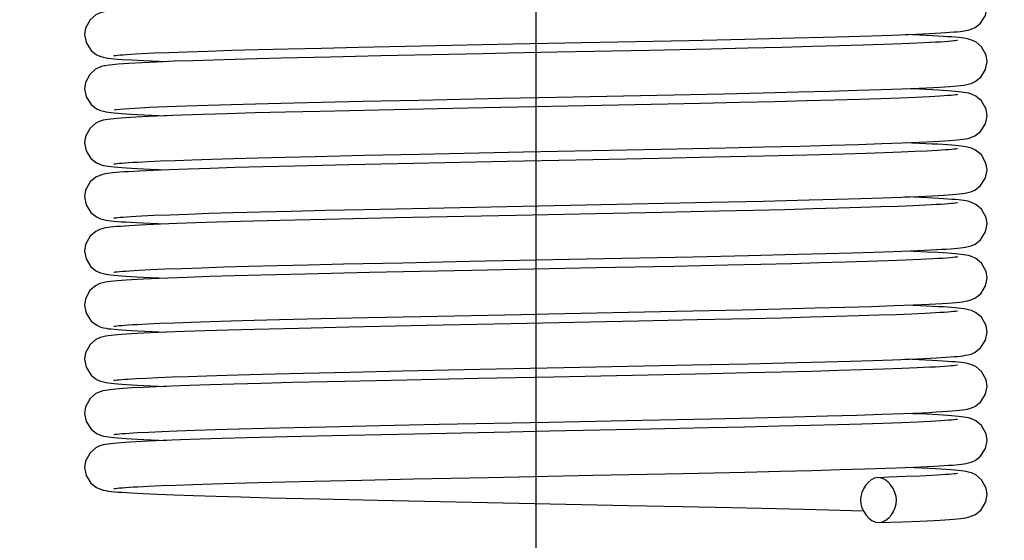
# Model space of a CAD drawing. Header units: millimetres. Extents: x 0 to 14268, y 0 to 10092.
# Tile 84 of 122: x 7493 to 7547, y 5371 to 5400. Entities that reach past the tile are written whole.
import ezdxf

# ---------------------------------------------------------------- set-up
doc = ezdxf.new("R2010")
doc.units = ezdxf.units.MM
doc.header["$LTSCALE"] = 784.74
doc.layers.get('0').update_dxf_attribs({"linetype": 'CONTINUOUS'})
for name, color, linetype in [('304199000041DXF_CONTINUOUS_LINE', 7, 'CONTINUOUS'), ('运动范围-新_DXF_BALLOON', 7, 'CONTINUOUS'), ('运动范围-新_DXF_DIMENSION', 7, 'CONTINUOUS')]:
    doc.layers.add(name, color=color, linetype=linetype)
doc.styles.get("Standard").update_dxf_attribs({"font": 'txt', "width": 0.7})
doc.dimstyles.new('DIMSTYLE_10', dxfattribs={"dimtxt": 108, "dimasz": 72, "dimexe": 1, "dimexo": 0, "dimgap": 2.25, "dimtad": 0, "dimtih": 1, "dimtoh": 1, "dimdec": 1, "dimdsep": 46, "dimtxsty": 'Standard', "dimblk": '_FILLED', "dimblk1": '_FILLED', "dimblk2": '_FILLED', "dimcen": 0.09, "dimclrt": 5, "dimazin": 2, "dimtp": 1.2, "dimtm": 1.2, "dimtfac": 1, "dimtdec": 0, "dimtofl": 0, "dimtmove": 0, "dimatfit": 3, "dimldrblk": '_FILLED', "dimfxl": 0, "dimtolj": 1, "dimarcsym": 0})
doc.dimstyles.new('DIMSTYLE_11', dxfattribs={"dimtxt": 108, "dimasz": 72, "dimexe": 1, "dimexo": 0, "dimgap": 2.25, "dimtad": 0, "dimtih": 1, "dimtoh": 1, "dimdec": 1, "dimdsep": 46, "dimtxsty": 'Standard', "dimblk": '_FILLED', "dimblk1": '_FILLED', "dimblk2": '_FILLED', "dimcen": 0.09, "dimclrt": 5, "dimazin": 2, "dimtp": 0.8, "dimtm": 0.8, "dimtfac": 1, "dimtdec": 0, "dimtofl": 0, "dimtmove": 0, "dimatfit": 3, "dimldrblk": '_FILLED', "dimfxl": 0, "dimtolj": 1, "dimarcsym": 0})
doc.dimstyles.new('DIMSTYLE_12', dxfattribs={"dimtxt": 108, "dimasz": 72, "dimexe": 1, "dimexo": 0, "dimgap": 2.25, "dimtad": 0, "dimtih": 1, "dimtoh": 1, "dimdec": 1, "dimdsep": 46, "dimtxsty": 'Standard', "dimblk": '_FILLED', "dimblk1": '_FILLED', "dimblk2": '_FILLED', "dimcen": 0.09, "dimclrt": 5, "dimazin": 2, "dimtp": 0.5, "dimtm": 0.5, "dimtfac": 1, "dimtdec": 0, "dimtofl": 0, "dimtmove": 0, "dimatfit": 3, "dimldrblk": '_FILLED', "dimfxl": 0, "dimtolj": 1, "dimarcsym": 0})
doc.dimstyles.new('DIMSTYLE_8', dxfattribs={"dimtxt": 108, "dimasz": 72, "dimexe": 1, "dimexo": 0, "dimgap": 2.25, "dimtad": 0, "dimtih": 1, "dimtoh": 1, "dimdsep": 46, "dimtxsty": 'Standard', "dimblk": '_FILLED', "dimblk1": '_FILLED', "dimblk2": '_FILLED', "dimcen": 0.09, "dimclrt": 5, "dimazin": 2, "dimtp": 0.1, "dimtm": 0.1, "dimtfac": 1, "dimtofl": 0, "dimtmove": 0, "dimatfit": 3, "dimldrblk": '_FILLED', "dimfxl": 0, "dimtolj": 1, "dimarcsym": 0})
doc.dimstyles.new('DIMSTYLE_9', dxfattribs={"dimtxt": 108, "dimasz": 72, "dimexe": 1, "dimexo": 0, "dimgap": 2.25, "dimtad": 1, "dimdec": 1, "dimdsep": 46, "dimtxsty": 'Standard', "dimblk": '_FILLED', "dimblk1": '_FILLED', "dimblk2": '_FILLED', "dimcen": 0.09, "dimclrt": 5, "dimazin": 2, "dimtp": 2, "dimtm": 2, "dimtfac": 1, "dimtdec": 1, "dimtofl": 0, "dimtmove": 0, "dimatfit": 3, "dimldrblk": '_FILLED', "dimfxl": 0, "dimtolj": 1, "dimarcsym": 0})

# ---------------------------------------------------------------- blocks, each defined once
blk = doc.blocks.new('*D11')
at = {"layer": '运动范围-新_DXF_DIMENSION', "color": 2, "linetype": 'Continuous', "transparency": 16777216}
blk.add_line((7521.383, 5419.354), (7521.383, 4695.089), dxfattribs=at)
blk = doc.blocks.new('_FILLED')
at = {"color": 0, "linetype": 'ByBlock'}
blk.add_solid([(0, 0), (-1, 0.16667), (-1, -0.16667)], dxfattribs=at)
blk = doc.blocks.new('*D16')
at = {"layer": '运动范围-新_DXF_DIMENSION', "color": 2, "linetype": 'Continuous', "transparency": 16777216}
for p, q in [((5791.115, 6750.463), (5791.115, 3978.825)), ((10204.816, 6139.268), (10204.816, 3978.825)), ((5791.115, 3990.825), (7997.966, 3990.825)), ((10204.816, 3990.825), (7997.966, 3990.825))]:
    blk.add_line(p, q, dxfattribs=at)
at = {"layer": '运动范围-新_DXF_DIMENSION', "color": 2, "linetype": 'Continuous', "transparency": 16777216, "xscale": 72, "yscale": 72, "zscale": 72, "rotation": 180}
blk.add_blockref('_FILLED', (5791.115, 3990.825), dxfattribs=at)
at = {"layer": '运动范围-新_DXF_DIMENSION', "color": 2, "linetype": 'Continuous', "transparency": 16777216, "xscale": 72, "yscale": 72, "zscale": 72}
blk.add_blockref('_FILLED', (10204.816, 3990.825), dxfattribs=at)
blk = doc.blocks.new('*D17')
at = {"layer": '运动范围-新_DXF_BALLOON', "color": 2, "linetype": 'Continuous', "transparency": 16777216}
blk.add_line((6110.843, 5920.296), (6110.843, 4695.089), dxfattribs=at)
blk = doc.blocks.new('*D19')
at = {"layer": '运动范围-新_DXF_BALLOON', "color": 2, "linetype": 'Continuous', "transparency": 16777216}
blk.add_line((7307.069, 6043.397), (7307.069, 4695.089), dxfattribs=at)
blk = doc.blocks.new('*D33')
at = {"layer": '运动范围-新_DXF_BALLOON', "color": 2, "linetype": 'Continuous', "transparency": 16777216}
blk.add_line((8435.697, 6043.397), (8435.697, 4695.089), dxfattribs=at)
blk = doc.blocks.new('*D34')
at = {"layer": '运动范围-新_DXF_BALLOON', "color": 2, "linetype": 'Continuous', "transparency": 16777216}
blk.add_line((5791.115, 6750.463), (5791.115, 4695.089), dxfattribs=at)

msp = doc.modelspace()

# ---------------------------------------------------------------- linework, layer by layer
at = {"layer": '304199000041DXF_CONTINUOUS_LINE', "color": 7, "linetype": 'Continuous'}
for p, q in [((7542.034, 5398.712), (7542.846, 5398.747)), ((7542.846, 5398.747), (7543.528, 5398.781)), ((7543.528, 5398.781), (7543.824, 5398.798)), ((7515.016, 5398.08), (7520.105, 5398.184)), ((7529.862, 5398.384), (7532.969, 5398.453)), ((7532.969, 5398.453), (7535.696, 5398.518)), ((7535.696, 5398.518), (7537.296, 5398.56)), ((7537.296, 5398.56), (7538.723, 5398.6)), ((7538.723, 5398.6), (7539.982, 5398.638)), ((7539.982, 5398.638), (7541.083, 5398.676)), ((7541.667, 5398.189), (7540.663, 5398.152)), ((7541.083, 5398.676), (7542.034, 5398.712)), ((7542.521, 5398.224), (7541.667, 5398.189)), ((7542.633, 5398.671), (7541.84, 5398.704)), ((7543.228, 5398.258), (7542.521, 5398.224)), ((7499.513, 5397.649), (7500.217, 5397.683)), ((7500.217, 5397.683), (7501.065, 5397.718)), ((7501.065, 5397.718), (7502.061, 5397.755)), ((7502.061, 5397.755), (7503.211, 5397.793)), ((7503.211, 5397.793), (7504.523, 5397.832)), ((7504.523, 5397.832), (7506.003, 5397.873)), ((7506.003, 5397.873), (7507.659, 5397.915)), ((7507.659, 5397.915), (7509.504, 5397.959)), ((7509.504, 5397.959), (7511.553, 5398.005)), ((7511.553, 5398.005), (7515.016, 5398.08)), ((7527.664, 5397.827), (7522.568, 5397.723)), ((7531.081, 5397.9), (7527.664, 5397.827)), ((7533.138, 5397.946), (7531.081, 5397.9)), ((7535.008, 5397.991), (7533.138, 5397.946)), ((7536.688, 5398.034), (7535.008, 5397.991)), ((7538.184, 5398.075), (7536.688, 5398.034)), ((7539.505, 5398.114), (7538.184, 5398.075)), ((7540.663, 5398.152), (7539.505, 5398.114)), ((7498.448, 5397.33), (7498.99, 5397.295)), ((7509.988, 5397.46), (7507.274, 5397.396)), ((7512.793, 5397.522), (7509.988, 5397.46)), ((7531.792, 5395.426), (7533.978, 5395.476)), ((7533.978, 5395.476), (7535.938, 5395.524)), ((7535.938, 5395.524), (7537.673, 5395.57)), ((7537.673, 5395.57), (7539.194, 5395.614)), ((7539.194, 5395.614), (7540.517, 5395.656)), ((7540.517, 5395.656), (7541.655, 5395.697)), ((7541.655, 5395.697), (7542.617, 5395.736)), ((7542.63, 5395.671), (7541.839, 5395.704)), ((7508.745, 5394.941), (7511.786, 5395.011)), ((7511.786, 5395.011), (7514.895, 5395.077)), ((7522.536, 5395.232), (7528.108, 5395.346)), ((7528.108, 5395.346), (7531.792, 5395.426)), ((7532.676, 5394.936), (7530.505, 5394.887)), ((7534.631, 5394.982), (7532.676, 5394.936)), ((7536.381, 5395.026), (7534.631, 5394.982)), ((7537.939, 5395.068), (7536.381, 5395.026)), ((7539.315, 5395.108), (7537.939, 5395.068)), ((7540.519, 5395.147), (7539.315, 5395.108)), ((7541.559, 5395.184), (7540.519, 5395.147)), ((7542.443, 5395.221), (7541.559, 5395.184)), ((7543.176, 5395.255), (7542.443, 5395.221)), ((7505.81, 5394.358), (7504.291, 5394.316)), ((7507.523, 5394.402), (7505.81, 5394.358)), ((7509.437, 5394.448), (7507.523, 5394.402)), ((7512.69, 5394.52), (7509.437, 5394.448)), ((7517.619, 5394.623), (7512.69, 5394.52)), ((7526.864, 5394.81), (7517.619, 5394.623)), ((7530.505, 5394.887), (7526.864, 5394.81)), ((7499.232, 5394.127), (7498.927, 5394.11)), ((7499.941, 5394.163), (7499.232, 5394.127)), ((7500.792, 5394.199), (7499.941, 5394.163)), ((7501.793, 5394.237), (7500.792, 5394.199)), ((7502.955, 5394.275), (7501.793, 5394.237)), ((7504.291, 5394.316), (7502.955, 5394.275)), ((7541.677, 5392.698), (7542.626, 5392.737)), ((7514.938, 5392.078), (7520.704, 5392.196)), ((7520.704, 5392.196), (7528.309, 5392.351)), ((7528.309, 5392.351), (7531.893, 5392.428)), ((7531.893, 5392.428), (7534.061, 5392.478)), ((7534.061, 5392.478), (7536.018, 5392.526)), ((7536.018, 5392.526), (7537.747, 5392.572)), ((7537.747, 5392.572), (7539.253, 5392.616)), ((7539.253, 5392.616), (7540.557, 5392.657)), ((7540.557, 5392.657), (7541.677, 5392.698)), ((7541.62, 5392.187), (7540.709, 5392.153)), ((7542.406, 5392.219), (7541.62, 5392.187)), ((7542.622, 5392.672), (7541.84, 5392.704)), ((7543.074, 5392.25), (7542.406, 5392.219)), ((7543.628, 5392.28), (7543.074, 5392.25)), ((7499.321, 5391.639), (7499.904, 5391.669)), ((7499.904, 5391.669), (7500.599, 5391.7)), ((7500.599, 5391.7), (7501.411, 5391.732)), ((7501.411, 5391.732), (7502.348, 5391.765)), ((7502.348, 5391.765), (7503.417, 5391.799)), ((7503.417, 5391.799), (7504.628, 5391.835)), ((7504.628, 5391.835), (7505.986, 5391.872)), ((7505.986, 5391.872), (7507.494, 5391.911)), ((7507.494, 5391.911), (7509.148, 5391.951)), ((7509.148, 5391.951), (7511.889, 5392.013)), ((7511.889, 5392.013), (7514.938, 5392.078)), ((7519.806, 5391.667), (7514.601, 5391.561)), ((7531.248, 5391.904), (7528.195, 5391.838)), ((7533.99, 5391.966), (7531.248, 5391.904)), ((7535.639, 5392.007), (7533.99, 5391.966)), ((7537.135, 5392.046), (7535.639, 5392.007)), ((7538.475, 5392.083), (7537.135, 5392.046)), ((7539.663, 5392.119), (7538.475, 5392.083)), ((7540.709, 5392.153), (7539.663, 5392.119)), ((7499.434, 5391.138), (7499.112, 5391.12)), ((7500.183, 5391.173), (7499.434, 5391.138)), ((7501.078, 5391.21), (7500.183, 5391.173)), ((7502.127, 5391.248), (7501.078, 5391.21)), ((7503.337, 5391.287), (7502.127, 5391.248)), ((7504.716, 5391.328), (7503.337, 5391.287)), ((7506.273, 5391.37), (7504.716, 5391.328)), ((7508.019, 5391.414), (7506.273, 5391.37)), ((7511.045, 5391.484), (7508.019, 5391.414)), ((7514.601, 5391.561), (7511.045, 5391.484)), ((7531.097, 5389.41), (7533.984, 5389.476)), ((7533.984, 5389.476), (7536.53, 5389.539)), ((7536.53, 5389.539), (7538.037, 5389.58)), ((7538.037, 5389.58), (7539.393, 5389.62)), ((7539.393, 5389.62), (7540.599, 5389.659)), ((7540.599, 5389.659), (7541.658, 5389.697)), ((7541.658, 5389.697), (7542.569, 5389.734)), ((7542.327, 5389.684), (7541.84, 5389.704)), ((7543.08, 5389.65), (7542.327, 5389.684)), ((7542.569, 5389.734), (7543.337, 5389.771)), ((7543.707, 5389.617), (7543.08, 5389.65)), ((7543.337, 5389.771), (7543.668, 5389.789)), ((7506.137, 5388.876), (7507.833, 5388.919)), ((7507.833, 5388.919), (7509.733, 5388.964)), ((7509.733, 5388.964), (7511.854, 5389.012)), ((7511.854, 5389.012), (7515.435, 5389.088)), ((7515.435, 5389.088), (7526.742, 5389.318)), ((7526.742, 5389.318), (7531.097, 5389.41)), ((7531.529, 5388.91), (7528.378, 5388.842)), ((7533.44, 5388.953), (7531.529, 5388.91)), ((7535.178, 5388.995), (7533.44, 5388.953)), ((7536.745, 5389.035), (7535.178, 5388.995)), ((7538.148, 5389.074), (7536.745, 5389.035)), ((7539.396, 5389.111), (7538.148, 5389.074)), ((7540.497, 5389.146), (7539.396, 5389.111)), ((7541.458, 5389.181), (7540.497, 5389.146)), ((7542.287, 5389.214), (7541.458, 5389.181)), ((7542.99, 5389.246), (7542.287, 5389.214)), ((7543.572, 5389.277), (7542.99, 5389.246)), ((7499.533, 5388.65), (7500.245, 5388.684)), ((7500.245, 5388.684), (7501.105, 5388.72)), ((7501.105, 5388.72), (7502.117, 5388.757)), ((7502.117, 5388.757), (7503.287, 5388.795)), ((7503.287, 5388.795), (7504.625, 5388.835)), ((7504.625, 5388.835), (7506.137, 5388.876)), ((7507.226, 5388.394), (7505.024, 5388.337)), ((7509.742, 5388.455), (7507.226, 5388.394)), ((7513.602, 5388.54), (7509.742, 5388.455)), ((7520.301, 5388.677), (7513.602, 5388.54)), ((7499.157, 5388.123), (7498.871, 5388.106)), ((7499.817, 5388.157), (7499.157, 5388.123)), ((7500.6, 5388.191), (7499.817, 5388.157)), ((7500.44, 5388.224), (7500.925, 5388.204)), ((7501.511, 5388.226), (7500.6, 5388.191)), ((7502.551, 5388.262), (7501.511, 5388.226)), ((7503.722, 5388.299), (7502.551, 5388.262)), ((7505.024, 5388.337), (7503.722, 5388.299)), ((7542.118, 5386.715), (7542.911, 5386.75)), ((7542.911, 5386.75), (7543.577, 5386.784)), ((7543.577, 5386.784), (7543.865, 5386.8)), ((7530.082, 5386.388), (7533.177, 5386.457)), ((7533.177, 5386.457), (7535.881, 5386.523)), ((7535.881, 5386.523), (7537.461, 5386.564)), ((7537.461, 5386.564), (7538.868, 5386.604)), ((7538.868, 5386.604), (7540.106, 5386.642)), ((7540.106, 5386.642), (7541.186, 5386.679)), ((7541.87, 5386.197), (7540.903, 5386.16)), ((7541.186, 5386.679), (7542.118, 5386.715)), ((7542.309, 5386.685), (7541.84, 5386.704)), ((7542.692, 5386.232), (7541.87, 5386.197)), ((7543.06, 5386.651), (7542.309, 5386.685)), ((7543.373, 5386.266), (7542.692, 5386.232)), ((7543.688, 5386.618), (7543.06, 5386.651)), ((7499.398, 5385.643), (7500.051, 5385.675)), ((7500.051, 5385.675), (7500.841, 5385.71)), ((7500.841, 5385.71), (7501.774, 5385.745)), ((7501.774, 5385.745), (7502.856, 5385.782)), ((7502.856, 5385.782), (7504.092, 5385.82)), ((7504.092, 5385.82), (7505.489, 5385.859)), ((7505.489, 5385.859), (7507.055, 5385.9)), ((7507.055, 5385.9), (7508.798, 5385.943)), ((7508.798, 5385.943), (7510.731, 5385.987)), ((7510.731, 5385.987), (7514.018, 5386.059)), ((7514.018, 5386.059), (7517.719, 5386.135)), ((7524.723, 5385.766), (7517.814, 5385.627)), ((7529.039, 5385.856), (7524.723, 5385.766)), ((7532.015, 5385.921), (7529.039, 5385.856)), ((7533.849, 5385.963), (7532.015, 5385.921)), ((7535.55, 5386.004), (7533.849, 5385.963)), ((7537.11, 5386.045), (7535.55, 5386.004)), ((7538.523, 5386.084), (7537.11, 5386.045)), ((7539.788, 5386.123), (7538.523, 5386.084)), ((7540.903, 5386.16), (7539.788, 5386.123)), ((7500.998, 5385.207), (7500.075, 5385.169)), ((7502.076, 5385.246), (7500.998, 5385.207)), ((7503.306, 5385.286), (7502.076, 5385.246)), ((7504.677, 5385.327), (7503.306, 5385.286)), ((7506.178, 5385.368), (7504.677, 5385.327)), ((7508.63, 5385.429), (7506.178, 5385.368)), ((7512.162, 5385.509), (7508.63, 5385.429)), ((7517.814, 5385.627), (7512.162, 5385.509)), ((7529.18, 5383.369), (7532.819, 5383.449)), ((7532.819, 5383.449), (7534.953, 5383.5)), ((7534.953, 5383.5), (7536.848, 5383.548)), ((7536.848, 5383.548), (7538.517, 5383.594)), ((7538.517, 5383.594), (7539.976, 5383.638)), ((7539.976, 5383.638), (7541.233, 5383.681)), ((7541.233, 5383.681), (7542.297, 5383.723)), ((7542.285, 5383.686), (7541.841, 5383.704)), ((7543.042, 5383.652), (7542.285, 5383.686)), ((7543.676, 5383.619), (7543.042, 5383.652)), ((7505.778, 5382.867), (7507.176, 5382.903)), ((7507.176, 5382.903), (7509.492, 5382.959)), ((7509.492, 5382.959), (7512.054, 5383.016)), ((7512.054, 5383.016), (7515.04, 5383.08)), ((7533.249, 5382.949), (7530.317, 5382.883)), ((7534.998, 5382.991), (7533.249, 5382.949)), ((7536.582, 5383.031), (7534.998, 5382.991)), ((7538.004, 5383.069), (7536.582, 5383.031)), ((7539.272, 5383.107), (7538.004, 5383.069)), ((7540.391, 5383.143), (7539.272, 5383.107)), ((7541.37, 5383.177), (7540.391, 5383.143)), ((7542.215, 5383.211), (7541.37, 5383.177)), ((7542.934, 5383.243), (7542.215, 5383.211)), ((7543.532, 5383.275), (7542.934, 5383.243)), ((7499.293, 5382.637), (7499.875, 5382.667)), ((7499.875, 5382.667), (7500.568, 5382.698)), ((7500.568, 5382.698), (7501.374, 5382.73)), ((7501.374, 5382.73), (7502.296, 5382.763)), ((7502.296, 5382.763), (7503.337, 5382.797)), ((7503.337, 5382.797), (7504.497, 5382.831)), ((7505.802, 5382.358), (7504.366, 5382.318)), ((7504.497, 5382.831), (7505.778, 5382.867)), ((7508.24, 5382.419), (7505.802, 5382.358)), ((7511.032, 5382.484), (7508.24, 5382.419)), ((7515.308, 5382.576), (7511.032, 5382.484)), ((7520.005, 5382.671), (7515.308, 5382.576)), ((7527.067, 5382.815), (7520.005, 5382.671)), ((7530.317, 5382.883), (7527.067, 5382.815)), ((7499.301, 5382.131), (7498.985, 5382.113)), ((7500.034, 5382.167), (7499.301, 5382.131)), ((7500.906, 5382.204), (7500.034, 5382.167)), ((7501.919, 5382.241), (7500.906, 5382.204)), ((7503.073, 5382.279), (7501.919, 5382.241)), ((7504.366, 5382.318), (7503.073, 5382.279)), ((7542.081, 5380.714), (7542.883, 5380.749)), ((7542.883, 5380.749), (7543.556, 5380.783)), ((7543.556, 5380.783), (7543.847, 5380.799)), ((7518.281, 5380.147), (7522.939, 5380.241)), ((7522.939, 5380.241), (7530.011, 5380.387)), ((7530.011, 5380.387), (7533.157, 5380.457)), ((7533.157, 5380.457), (7535.86, 5380.522)), ((7535.86, 5380.522), (7537.427, 5380.563)), ((7537.427, 5380.563), (7538.822, 5380.603)), ((7538.822, 5380.603), (7540.058, 5380.641)), ((7540.058, 5380.641), (7541.142, 5380.678)), ((7541.661, 5380.188), (7540.655, 5380.152)), ((7541.142, 5380.678), (7542.081, 5380.714)), ((7542.514, 5380.224), (7541.661, 5380.188)), ((7542.597, 5380.673), (7541.839, 5380.704)), ((7543.221, 5380.258), (7542.514, 5380.224)), ((7499.256, 5379.635), (7499.811, 5379.664)), ((7499.811, 5379.664), (7500.471, 5379.694)), ((7500.471, 5379.694), (7501.241, 5379.725)), ((7501.241, 5379.725), (7502.127, 5379.757)), ((7502.127, 5379.757), (7503.135, 5379.791)), ((7503.135, 5379.791), (7504.272, 5379.825)), ((7504.272, 5379.825), (7505.542, 5379.86)), ((7505.542, 5379.86), (7506.952, 5379.897)), ((7506.952, 5379.897), (7508.503, 5379.936)), ((7508.503, 5379.936), (7511.095, 5379.995)), ((7511.095, 5379.995), (7513.993, 5380.058)), ((7513.993, 5380.058), (7518.281, 5380.147)), ((7518.197, 5379.635), (7514.24, 5379.553)), ((7522.365, 5379.719), (7518.197, 5379.635)), ((7527.617, 5379.826), (7522.365, 5379.719)), ((7531.086, 5379.9), (7527.617, 5379.826)), ((7533.141, 5379.946), (7531.086, 5379.9)), ((7534.999, 5379.991), (7533.141, 5379.946)), ((7536.672, 5380.033), (7534.999, 5379.991)), ((7538.168, 5380.074), (7536.672, 5380.033)), ((7539.493, 5380.114), (7538.168, 5380.074)), ((7540.655, 5380.152), (7539.493, 5380.114)), ((7499.628, 5379.148), (7499.022, 5379.115)), ((7500.351, 5379.181), (7499.628, 5379.148)), ((7501.202, 5379.215), (7500.351, 5379.181)), ((7502.193, 5379.25), (7501.202, 5379.215)), ((7503.339, 5379.287), (7502.193, 5379.25)), ((7504.657, 5379.326), (7503.339, 5379.287)), ((7506.163, 5379.367), (7504.657, 5379.326)), ((7507.864, 5379.41), (7506.163, 5379.367)), ((7510.797, 5379.479), (7507.864, 5379.41)), ((7514.24, 5379.553), (7510.797, 5379.479)), ((7531.108, 5377.411), (7533.505, 5377.465)), ((7533.505, 5377.465), (7535.668, 5377.517)), ((7535.668, 5377.517), (7537.548, 5377.567)), ((7537.548, 5377.567), (7539.169, 5377.613)), ((7539.169, 5377.613), (7540.563, 5377.658)), ((7540.563, 5377.658), (7541.755, 5377.701)), ((7542.276, 5377.687), (7541.841, 5377.704)), ((7543.033, 5377.653), (7542.276, 5377.687)), ((7543.671, 5377.619), (7543.033, 5377.653)), ((7506.372, 5376.882), (7507.993, 5376.923)), ((7507.993, 5376.923), (7509.772, 5376.965)), ((7509.772, 5376.965), (7512.733, 5377.031)), ((7512.733, 5377.031), (7516.023, 5377.101)), ((7516.023, 5377.101), (7522.115, 5377.224)), ((7522.115, 5377.224), (7527.28, 5377.329)), ((7527.28, 5377.329), (7531.108, 5377.411)), ((7532.992, 5376.943), (7530.961, 5376.897)), ((7534.872, 5376.988), (7532.992, 5376.943)), ((7536.574, 5377.031), (7534.872, 5376.988)), ((7538.097, 5377.072), (7536.574, 5377.031)), ((7539.447, 5377.112), (7538.097, 5377.072)), ((7540.63, 5377.151), (7539.447, 5377.112)), ((7541.654, 5377.188), (7540.63, 5377.151)), ((7542.527, 5377.224), (7541.654, 5377.188)), ((7543.249, 5377.259), (7542.527, 5377.224)), ((7499.341, 5376.64), (7499.939, 5376.67)), ((7499.939, 5376.67), (7500.657, 5376.702)), ((7500.657, 5376.702), (7501.502, 5376.735)), ((7501.502, 5376.735), (7502.486, 5376.77)), ((7502.486, 5376.77), (7503.62, 5376.806)), ((7503.62, 5376.806), (7504.914, 5376.843)), ((7504.914, 5376.843), (7506.372, 5376.882)), ((7507.589, 5376.403), (7505.35, 5376.345)), ((7510.084, 5376.462), (7507.589, 5376.403)), ((7513.776, 5376.543), (7510.084, 5376.462)), ((7527.715, 5376.828), (7522.141, 5376.714)), ((7530.961, 5376.897), (7527.715, 5376.828)), ((7499.224, 5376.127), (7498.923, 5376.109)), ((7499.918, 5376.161), (7499.224, 5376.127)), ((7500.743, 5376.197), (7499.918, 5376.161)), ((7501.699, 5376.233), (7500.743, 5376.197)), ((7502.788, 5376.27), (7501.699, 5376.233)), ((7504.006, 5376.308), (7502.788, 5376.27)), ((7505.35, 5376.345), (7504.006, 5376.308)), ((7542.731, 5374.742), (7543.444, 5374.777)), ((7543.444, 5374.777), (7543.746, 5374.793)), ((7524.562, 5374.273), (7529.554, 5374.377)), ((7529.554, 5374.377), (7532.969, 5374.453)), ((7532.969, 5374.453), (7534.938, 5374.499)), ((7534.938, 5374.499), (7536.685, 5374.543)), ((7536.685, 5374.543), (7538.241, 5374.586)), ((7538.241, 5374.586), (7539.622, 5374.627)), ((7539.622, 5374.627), (7541.367, 5374.686)), ((7541.885, 5374.197), (7540.958, 5374.162)), ((7542.347, 5374.684), (7541.842, 5374.704)), ((7542.678, 5374.231), (7541.885, 5374.197)), ((7543.337, 5374.264), (7542.678, 5374.231)), ((7499.341, 5373.64), (7499.931, 5373.67)), ((7499.931, 5373.67), (7500.635, 5373.701)), ((7500.635, 5373.701), (7501.457, 5373.733)), ((7501.457, 5373.733), (7502.403, 5373.767)), ((7502.403, 5373.767), (7503.477, 5373.801)), ((7503.477, 5373.801), (7504.684, 5373.837)), ((7504.684, 5373.837), (7506.028, 5373.873)), ((7506.028, 5373.873), (7507.506, 5373.911)), ((7507.506, 5373.911), (7509.112, 5373.95)), ((7509.112, 5373.95), (7511.746, 5374.01)), ((7511.746, 5374.01), (7514.613, 5374.071)), ((7540.958, 5374.162), (7540.341, 5374.141)), ((7500.424, 5373.225), (7501.35, 5373.188)), ((7501.35, 5373.188), (7502.426, 5373.15)), ((7502.426, 5373.15), (7503.659, 5373.111)), ((7503.659, 5373.111), (7505.058, 5373.071)), ((7505.058, 5373.071), (7506.638, 5373.029)), ((7506.638, 5373.029), (7509.392, 5372.962)), ((7509.392, 5372.962), (7512.632, 5372.889)), ((7512.632, 5372.889), (7526.521, 5372.605)), ((7526.521, 5372.605), (7529.495, 5372.543)), ((7529.495, 5372.543), (7532.228, 5372.483)), ((7532.228, 5372.483), (7534.712, 5372.425)), ((7534.712, 5372.425), (7536.222, 5372.387)), ((7536.222, 5372.387), (7537.61, 5372.35)), ((7540.398, 5371.652), (7541.711, 5371.699)), ((7541.711, 5371.699), (7542.656, 5371.738))]:
    msp.add_line(p, q, dxfattribs=at)
for points in [[(7498.958, 5400.111), (7498.679, 5400.094), (7498.43, 5400.077), (7498.209, 5400.059), (7498.014, 5400.042), (7497.843, 5400.024), (7497.691, 5400.004), (7497.551, 5399.982), (7497.409, 5399.953), (7497.242, 5399.904), (7497.007, 5399.794), (7496.689, 5399.522), (7496.438, 5399.06), (7496.383, 5398.704)], [(7543.824, 5398.798), (7544.091, 5398.815), (7544.33, 5398.831), (7544.543, 5398.848), (7544.732, 5398.865), (7544.899, 5398.882), (7545.049, 5398.901), (7545.189, 5398.922), (7545.331, 5398.95), (7545.495, 5398.995), (7545.721, 5399.093), (7546.03, 5399.334), (7546.3, 5399.767), (7546.383, 5400.204)], [(7496.383, 5398.704), (7496.468, 5398.259), (7496.743, 5397.826), (7497.055, 5397.587), (7497.278, 5397.493), (7497.436, 5397.45), (7497.572, 5397.423), (7497.709, 5397.402), (7497.86, 5397.383)], [(7520.105, 5398.184), (7523.954, 5398.261), (7529.862, 5398.384)], [(7543.671, 5398.619), (7543.359, 5398.636), (7542.633, 5398.671)], [(7544.754, 5398.375), (7544.752, 5398.375), (7544.716, 5398.369), (7544.643, 5398.359), (7544.537, 5398.348), (7544.399, 5398.335), (7544.23, 5398.321), (7544.029, 5398.306), (7543.796, 5398.29), (7543.529, 5398.274), (7543.228, 5398.258)], [(7546.383, 5397.204), (7546.327, 5397.563), (7546.074, 5398.025), (7545.758, 5398.294), (7545.526, 5398.403), (7545.363, 5398.451), (7545.228, 5398.48), (7545.095, 5398.501), (7544.953, 5398.52), (7544.797, 5398.537), (7544.621, 5398.554), (7544.424, 5398.57), (7544.201, 5398.586), (7543.951, 5398.603), (7543.671, 5398.619)], [(7498.011, 5397.533), (7498.042, 5397.538), (7498.111, 5397.547), (7498.214, 5397.559), (7498.35, 5397.572), (7498.517, 5397.586), (7498.717, 5397.601), (7498.949, 5397.617), (7499.214, 5397.633), (7499.513, 5397.649)], [(7522.568, 5397.723), (7519.843, 5397.668), (7518.451, 5397.64), (7512.793, 5397.522)], [(7498.835, 5397.104), (7498.239, 5397.062), (7497.773, 5397.015), (7497.497, 5396.972)], [(7497.86, 5397.383), (7498.03, 5397.365), (7498.225, 5397.348), (7498.448, 5397.33)], [(7507.274, 5397.396), (7505.972, 5397.362), (7504.718, 5397.328), (7503.524, 5397.293), (7502.399, 5397.257), (7501.357, 5397.221), (7500.408, 5397.183), (7499.562, 5397.144), (7498.835, 5397.104)], [(7498.99, 5397.295), (7499.313, 5397.277), (7499.673, 5397.259), (7500.07, 5397.24), (7500.932, 5397.204)], [(7543.745, 5395.793), (7544.043, 5395.811), (7544.306, 5395.829), (7544.535, 5395.847), (7544.735, 5395.865), (7544.908, 5395.883), (7545.059, 5395.902), (7545.197, 5395.923), (7545.334, 5395.951), (7545.496, 5395.995), (7545.723, 5396.094), (7546.035, 5396.339), (7546.302, 5396.773), (7546.383, 5397.204)], [(7497.514, 5396.975), (7497.387, 5396.947), (7497.222, 5396.896), (7496.986, 5396.781), (7496.671, 5396.5), (7496.431, 5396.039), (7496.383, 5395.704)], [(7496.383, 5395.704), (7496.468, 5395.261), (7496.742, 5394.827), (7497.053, 5394.588), (7497.276, 5394.493), (7497.435, 5394.45), (7497.571, 5394.423), (7497.708, 5394.402), (7497.858, 5394.383), (7498.027, 5394.365), (7498.221, 5394.348), (7498.443, 5394.331), (7498.697, 5394.313), (7498.986, 5394.295)], [(7542.617, 5395.736), (7543.033, 5395.756), (7543.409, 5395.775), (7543.745, 5395.793)], [(7543.671, 5395.619), (7543.359, 5395.636), (7542.63, 5395.671)], [(7546.383, 5394.204), (7546.327, 5394.562), (7546.075, 5395.024), (7545.759, 5395.294), (7545.527, 5395.402), (7545.364, 5395.451), (7545.228, 5395.48), (7545.095, 5395.501), (7544.954, 5395.52), (7544.798, 5395.537), (7544.623, 5395.554), (7544.425, 5395.57), (7544.202, 5395.586), (7543.952, 5395.603), (7543.671, 5395.619)], [(7498.033, 5394.538), (7498.126, 5394.549), (7498.547, 5394.589), (7499.181, 5394.631), (7499.987, 5394.673), (7500.943, 5394.714), (7502.026, 5394.754), (7503.217, 5394.793), (7504.499, 5394.831), (7505.856, 5394.869), (7507.276, 5394.905), (7508.745, 5394.941)], [(7514.895, 5395.077), (7519.536, 5395.172), (7522.536, 5395.232)], [(7544.753, 5395.375), (7544.714, 5395.369), (7544.639, 5395.359), (7544.529, 5395.347), (7544.387, 5395.334), (7544.212, 5395.319), (7544.005, 5395.304), (7543.763, 5395.288), (7543.487, 5395.272), (7543.176, 5395.255)], [(7498.927, 5394.11), (7498.654, 5394.092), (7498.411, 5394.075), (7498.197, 5394.058), (7498.007, 5394.041), (7497.84, 5394.023), (7497.692, 5394.004), (7497.554, 5393.983), (7497.416, 5393.954), (7497.246, 5393.905), (7497.01, 5393.796), (7496.69, 5393.523), (7496.438, 5393.06), (7496.383, 5392.704)], [(7498.986, 5394.295), (7499.313, 5394.277), (7499.681, 5394.258), (7500.092, 5394.239), (7500.926, 5394.204)], [(7543.744, 5392.793), (7544.04, 5392.811), (7544.302, 5392.829), (7544.531, 5392.847), (7544.73, 5392.865), (7544.903, 5392.883), (7545.056, 5392.902), (7545.195, 5392.923), (7545.332, 5392.95), (7545.491, 5392.994), (7545.714, 5393.089), (7546.024, 5393.328), (7546.298, 5393.761), (7546.383, 5394.204)], [(7542.626, 5392.737), (7543.039, 5392.756), (7543.411, 5392.775), (7543.744, 5392.793)], [(7496.383, 5392.704), (7496.468, 5392.261), (7496.741, 5391.828), (7497.053, 5391.588), (7497.276, 5391.493), (7497.434, 5391.45), (7497.57, 5391.423), (7497.707, 5391.402), (7497.857, 5391.383), (7498.027, 5391.365), (7498.221, 5391.348), (7498.443, 5391.331), (7498.696, 5391.313), (7498.979, 5391.296)], [(7543.654, 5392.62), (7543.343, 5392.637), (7542.622, 5392.672)], [(7544.753, 5392.375), (7544.716, 5392.369), (7544.645, 5392.36), (7544.543, 5392.348), (7544.413, 5392.336), (7544.256, 5392.323), (7544.073, 5392.309), (7543.864, 5392.295), (7543.628, 5392.28)], [(7546.383, 5391.204), (7546.325, 5391.57), (7546.068, 5392.032), (7545.752, 5392.298), (7545.521, 5392.405), (7545.358, 5392.452), (7545.222, 5392.481), (7545.088, 5392.502), (7544.945, 5392.521), (7544.787, 5392.538), (7544.61, 5392.555), (7544.41, 5392.571), (7544.186, 5392.587), (7543.935, 5392.604), (7543.654, 5392.62)], [(7498.011, 5391.533), (7498.04, 5391.538), (7498.104, 5391.547), (7498.2, 5391.558), (7498.322, 5391.57), (7498.471, 5391.583), (7498.645, 5391.596), (7498.844, 5391.61), (7499.069, 5391.624), (7499.321, 5391.639)], [(7528.195, 5391.838), (7523.616, 5391.744), (7519.806, 5391.667)], [(7499.112, 5391.12), (7498.823, 5391.103), (7498.565, 5391.086), (7498.337, 5391.07), (7498.136, 5391.053), (7497.959, 5391.036), (7497.803, 5391.019), (7497.663, 5391), (7497.53, 5390.978), (7497.393, 5390.949), (7497.231, 5390.9), (7497.005, 5390.793), (7496.698, 5390.532), (7496.441, 5390.07), (7496.383, 5389.704)], [(7498.979, 5391.296), (7499.296, 5391.278), (7499.648, 5391.26), (7500.037, 5391.241), (7500.925, 5391.204)], [(7543.668, 5389.789), (7543.967, 5389.807), (7544.233, 5389.824), (7544.469, 5389.842), (7544.678, 5389.86), (7544.861, 5389.878), (7545.022, 5389.897), (7545.169, 5389.918), (7545.313, 5389.946), (7545.482, 5389.991), (7545.71, 5390.086), (7546.026, 5390.33), (7546.299, 5390.764), (7546.383, 5391.204)], [(7496.383, 5389.704), (7496.465, 5389.269), (7496.734, 5388.836), (7497.044, 5388.593), (7497.269, 5388.496), (7497.428, 5388.452), (7497.563, 5388.424), (7497.699, 5388.403), (7497.846, 5388.384), (7498.013, 5388.367), (7498.203, 5388.35), (7498.421, 5388.332), (7498.669, 5388.315), (7498.95, 5388.297)], [(7546.383, 5388.204), (7546.328, 5388.559), (7546.078, 5389.021), (7545.763, 5389.292), (7545.53, 5389.401), (7545.366, 5389.45), (7545.231, 5389.479), (7545.098, 5389.501), (7544.958, 5389.519), (7544.803, 5389.537), (7544.631, 5389.553), (7544.437, 5389.569), (7544.219, 5389.585), (7543.977, 5389.601), (7543.707, 5389.617)], [(7544.753, 5389.375), (7544.713, 5389.369), (7544.637, 5389.359), (7544.53, 5389.347), (7544.395, 5389.334), (7544.231, 5389.321), (7544.04, 5389.307), (7543.82, 5389.292), (7543.572, 5389.277)], [(7498.011, 5388.533), (7498.044, 5388.538), (7498.115, 5388.548), (7498.219, 5388.56), (7498.357, 5388.573), (7498.526, 5388.587), (7498.727, 5388.602), (7498.962, 5388.617), (7499.23, 5388.634), (7499.533, 5388.65)], [(7528.378, 5388.842), (7523.819, 5388.748), (7520.301, 5388.677)], [(7498.871, 5388.106), (7498.613, 5388.09), (7498.381, 5388.073), (7498.175, 5388.056), (7497.993, 5388.04), (7497.831, 5388.022), (7497.685, 5388.003), (7497.549, 5387.982), (7497.407, 5387.952), (7497.236, 5387.901), (7497.001, 5387.79), (7496.692, 5387.525), (7496.439, 5387.064), (7496.383, 5386.704)], [(7498.95, 5388.297), (7499.266, 5388.279), (7499.619, 5388.261), (7500.44, 5388.224)], [(7543.865, 5386.8), (7544.125, 5386.817), (7544.357, 5386.833), (7544.565, 5386.85), (7544.749, 5386.866), (7544.912, 5386.884), (7545.06, 5386.902), (7545.198, 5386.923), (7545.336, 5386.951), (7545.496, 5386.995), (7545.719, 5387.092), (7546.028, 5387.332), (7546.299, 5387.765), (7546.383, 5388.204)], [(7496.383, 5386.704), (7496.465, 5386.268), (7496.735, 5385.835), (7497.046, 5385.592), (7497.27, 5385.495), (7497.428, 5385.451), (7497.564, 5385.424), (7497.7, 5385.403), (7497.848, 5385.384), (7498.014, 5385.367), (7498.205, 5385.349), (7498.423, 5385.332), (7498.672, 5385.315), (7498.956, 5385.297)], [(7517.719, 5386.135), (7524.17, 5386.265), (7530.082, 5386.388)], [(7544.753, 5386.375), (7544.751, 5386.375), (7544.706, 5386.368), (7544.619, 5386.357), (7544.494, 5386.343), (7544.336, 5386.329), (7544.144, 5386.314), (7543.92, 5386.298), (7543.663, 5386.282), (7543.373, 5386.266)], [(7546.383, 5385.204), (7546.326, 5385.566), (7546.071, 5386.028), (7545.756, 5386.296), (7545.524, 5386.403), (7545.361, 5386.452), (7545.225, 5386.48), (7545.091, 5386.502), (7544.949, 5386.52), (7544.793, 5386.538), (7544.618, 5386.554), (7544.423, 5386.57), (7544.203, 5386.586), (7543.959, 5386.602), (7543.688, 5386.618)], [(7498.011, 5385.533), (7498.039, 5385.538), (7498.103, 5385.547), (7498.199, 5385.558), (7498.325, 5385.57), (7498.48, 5385.583), (7498.663, 5385.597), (7498.877, 5385.612), (7499.122, 5385.627), (7499.398, 5385.643)], [(7498.979, 5385.113), (7498.687, 5385.095), (7498.429, 5385.077), (7498.203, 5385.059), (7498.006, 5385.041), (7497.834, 5385.023), (7497.682, 5385.003), (7497.542, 5384.98), (7497.399, 5384.95), (7497.226, 5384.898), (7496.991, 5384.784), (7496.684, 5384.516), (7496.436, 5384.055), (7496.383, 5383.704)], [(7498.956, 5385.297), (7499.276, 5385.279), (7499.634, 5385.261), (7500.033, 5385.242), (7500.925, 5385.204)], [(7500.075, 5385.169), (7499.672, 5385.15), (7499.307, 5385.131), (7498.979, 5385.113)], [(7543.889, 5383.802), (7544.186, 5383.821), (7544.446, 5383.84), (7544.669, 5383.859), (7544.86, 5383.878), (7545.023, 5383.897), (7545.169, 5383.919), (7545.312, 5383.946), (7545.481, 5383.991), (7545.712, 5384.088), (7546.032, 5384.336), (7546.301, 5384.77), (7546.383, 5385.204)], [(7496.383, 5383.704), (7496.469, 5383.258), (7496.745, 5382.824), (7497.056, 5382.586), (7497.279, 5382.492), (7497.437, 5382.449), (7497.574, 5382.422), (7497.711, 5382.401), (7497.862, 5382.383), (7498.032, 5382.365), (7498.227, 5382.348), (7498.451, 5382.33), (7498.708, 5382.312), (7499.001, 5382.294)], [(7542.297, 5383.723), (7542.759, 5383.743), (7543.177, 5383.763), (7543.553, 5383.782), (7543.889, 5383.802)], [(7546.383, 5382.204), (7546.326, 5382.569), (7546.069, 5383.031), (7545.753, 5383.298), (7545.522, 5383.404), (7545.359, 5383.452), (7545.223, 5383.481), (7545.089, 5383.502), (7544.946, 5383.521), (7544.789, 5383.538), (7544.613, 5383.554), (7544.416, 5383.571), (7544.196, 5383.587), (7543.949, 5383.603), (7543.676, 5383.619)], [(7515.04, 5383.08), (7520.59, 5383.193), (7522.115, 5383.224), (7529.18, 5383.369)], [(7544.752, 5383.375), (7544.708, 5383.368), (7544.629, 5383.358), (7544.519, 5383.346), (7544.378, 5383.333), (7544.21, 5383.319), (7544.013, 5383.305), (7543.787, 5383.29), (7543.532, 5383.275)], [(7498.011, 5382.533), (7498.011, 5382.533), (7498.035, 5382.537), (7498.095, 5382.545), (7498.186, 5382.556), (7498.304, 5382.568), (7498.45, 5382.581), (7498.621, 5382.594), (7498.819, 5382.608), (7499.043, 5382.623), (7499.293, 5382.637)], [(7498.985, 5382.113), (7498.7, 5382.095), (7498.447, 5382.078), (7498.223, 5382.06), (7498.025, 5382.043), (7497.852, 5382.025), (7497.698, 5382.005), (7497.557, 5381.983), (7497.413, 5381.954), (7497.245, 5381.904), (7497.011, 5381.796), (7496.696, 5381.53), (7496.44, 5381.068), (7496.383, 5380.704)], [(7499.001, 5382.294), (7499.333, 5382.276), (7499.708, 5382.257), (7500.127, 5382.237), (7500.926, 5382.204)], [(7543.847, 5380.799), (7544.11, 5380.816), (7544.345, 5380.832), (7544.555, 5380.849), (7544.741, 5380.866), (7544.906, 5380.883), (7545.054, 5380.901), (7545.193, 5380.923), (7545.333, 5380.95), (7545.495, 5380.995), (7545.719, 5381.092), (7546.028, 5381.332), (7546.299, 5381.765), (7546.383, 5382.204)], [(7496.383, 5380.704), (7496.468, 5380.26), (7496.743, 5379.826), (7497.054, 5379.587), (7497.277, 5379.493), (7497.435, 5379.45), (7497.571, 5379.423), (7497.709, 5379.402), (7497.859, 5379.383), (7498.029, 5379.365), (7498.224, 5379.348), (7498.447, 5379.33), (7498.7, 5379.313), (7498.987, 5379.295)], [(7543.653, 5380.62), (7543.337, 5380.638), (7542.597, 5380.673)], [(7544.753, 5380.375), (7544.713, 5380.369), (7544.638, 5380.359), (7544.531, 5380.347), (7544.393, 5380.334), (7544.223, 5380.32), (7544.022, 5380.305), (7543.788, 5380.29), (7543.522, 5380.274), (7543.221, 5380.258)], [(7546.383, 5379.204), (7546.326, 5379.566), (7546.071, 5380.028), (7545.755, 5380.296), (7545.524, 5380.404), (7545.361, 5380.452), (7545.225, 5380.48), (7545.091, 5380.502), (7544.949, 5380.521), (7544.792, 5380.538), (7544.615, 5380.554), (7544.416, 5380.571), (7544.19, 5380.587), (7543.937, 5380.604), (7543.653, 5380.62)], [(7498.011, 5379.533), (7498.036, 5379.537), (7498.095, 5379.546), (7498.185, 5379.556), (7498.302, 5379.568), (7498.444, 5379.58), (7498.61, 5379.594), (7498.801, 5379.607), (7499.016, 5379.621), (7499.256, 5379.635)], [(7499.022, 5379.115), (7498.761, 5379.099), (7498.524, 5379.084), (7498.312, 5379.068), (7498.122, 5379.052), (7497.952, 5379.035), (7497.8, 5379.019), (7497.664, 5379), (7497.536, 5378.979), (7497.404, 5378.951), (7497.244, 5378.904), (7497.014, 5378.799), (7496.697, 5378.532), (7496.44, 5378.069), (7496.383, 5377.704)], [(7498.987, 5379.295), (7499.308, 5379.277), (7499.666, 5379.259), (7500.061, 5379.24), (7500.925, 5379.204)], [(7543.896, 5377.802), (7544.192, 5377.821), (7544.449, 5377.84), (7544.669, 5377.859), (7544.858, 5377.878), (7545.021, 5377.897), (7545.167, 5377.918), (7545.309, 5377.945), (7545.475, 5377.989), (7545.704, 5378.084), (7546.023, 5378.326), (7546.298, 5378.761), (7546.383, 5379.204)], [(7496.383, 5377.704), (7496.468, 5377.26), (7496.742, 5376.827), (7497.054, 5376.588), (7497.277, 5376.493), (7497.435, 5376.45), (7497.571, 5376.423), (7497.708, 5376.402), (7497.859, 5376.383), (7498.028, 5376.365), (7498.222, 5376.348), (7498.445, 5376.331), (7498.699, 5376.313), (7498.987, 5376.295)], [(7541.755, 5377.701), (7542.277, 5377.722), (7542.751, 5377.743), (7543.178, 5377.763), (7543.559, 5377.783), (7543.896, 5377.802)], [(7546.383, 5376.204), (7546.327, 5376.564), (7546.073, 5377.026), (7545.757, 5377.295), (7545.526, 5377.403), (7545.363, 5377.451), (7545.227, 5377.48), (7545.094, 5377.501), (7544.952, 5377.52), (7544.795, 5377.537), (7544.618, 5377.554), (7544.42, 5377.57), (7544.197, 5377.587), (7543.947, 5377.603), (7543.671, 5377.619)], [(7544.753, 5377.375), (7544.717, 5377.369), (7544.646, 5377.36), (7544.542, 5377.348), (7544.409, 5377.336), (7544.245, 5377.322), (7544.05, 5377.307), (7543.82, 5377.292), (7543.553, 5377.276), (7543.249, 5377.259)], [(7498.011, 5376.533), (7498.041, 5376.538), (7498.106, 5376.547), (7498.202, 5376.558), (7498.326, 5376.57), (7498.476, 5376.583), (7498.652, 5376.597), (7498.855, 5376.611), (7499.084, 5376.625), (7499.341, 5376.64)], [(7522.141, 5376.714), (7519.957, 5376.67), (7513.776, 5376.543)], [(7498.923, 5376.109), (7498.653, 5376.092), (7498.411, 5376.075), (7498.196, 5376.058), (7498.007, 5376.041), (7497.84, 5376.023), (7497.691, 5376.004), (7497.552, 5375.982), (7497.409, 5375.953), (7497.238, 5375.902), (7497.003, 5375.792), (7496.689, 5375.522), (7496.438, 5375.061), (7496.383, 5374.704)], [(7498.987, 5376.295), (7499.311, 5376.277), (7499.674, 5376.259), (7500.077, 5376.24), (7500.926, 5376.204)], [(7543.746, 5374.793), (7544.015, 5374.81), (7544.253, 5374.826), (7544.464, 5374.841), (7544.65, 5374.857), (7544.816, 5374.873), (7544.964, 5374.89), (7545.101, 5374.908), (7545.229, 5374.929), (7545.36, 5374.957), (7545.512, 5375.001), (7545.724, 5375.094), (7546.021, 5375.325), (7546.296, 5375.757), (7546.383, 5376.204)], [(7541.367, 5374.686), (7541.863, 5374.705), (7542.731, 5374.742)], [(7496.383, 5374.704), (7496.466, 5374.265), (7496.738, 5373.832), (7497.046, 5373.592), (7497.272, 5373.495), (7497.436, 5373.45), (7497.578, 5373.422), (7497.72, 5373.4), (7497.874, 5373.381), (7498.046, 5373.364), (7498.24, 5373.346), (7498.461, 5373.329), (7498.71, 5373.312), (7498.988, 5373.295)], [(7514.613, 5374.071), (7518.763, 5374.157), (7524.562, 5374.273)], [(7543.837, 5374.61), (7543.521, 5374.628), (7543.168, 5374.646), (7542.347, 5374.684)], [(7544.755, 5374.375), (7544.754, 5374.375), (7544.723, 5374.37), (7544.657, 5374.361), (7544.558, 5374.35), (7544.43, 5374.337), (7544.272, 5374.324), (7544.084, 5374.31), (7543.866, 5374.295), (7543.617, 5374.28), (7543.337, 5374.264)], [(7546.383, 5373.204), (7546.328, 5373.56), (7546.077, 5374.022), (7545.762, 5374.292), (7545.529, 5374.402), (7545.364, 5374.451), (7545.226, 5374.48), (7545.089, 5374.502), (7544.942, 5374.521), (7544.776, 5374.539), (7544.586, 5374.557), (7544.367, 5374.574), (7544.119, 5374.592), (7543.837, 5374.61)], [(7498.011, 5373.533), (7498.042, 5373.538), (7498.108, 5373.547), (7498.205, 5373.558), (7498.329, 5373.57), (7498.48, 5373.583), (7498.656, 5373.597), (7498.858, 5373.611), (7499.086, 5373.625), (7499.341, 5373.64)], [(7498.988, 5373.295), (7499.298, 5373.278), (7499.64, 5373.26), (7500.424, 5373.225)], [(7543.759, 5371.794), (7544.051, 5371.812), (7544.308, 5371.83), (7544.534, 5371.847), (7544.732, 5371.865), (7544.904, 5371.883), (7545.057, 5371.902), (7545.197, 5371.923), (7545.339, 5371.952), (7545.51, 5372), (7545.744, 5372.105), (7546.058, 5372.365), (7546.311, 5372.797), (7546.383, 5373.204)], [(7537.61, 5372.35), (7538.874, 5372.314), (7539.46, 5372.296)], [(7542.656, 5371.738), (7543.064, 5371.757), (7543.431, 5371.776), (7543.759, 5371.794)]]:
    msp.add_lwpolyline(points, dxfattribs=at)
for points in [[(7540.341, 5374.145), (7539.814, 5374.127), (7539.37, 5373.424), (7539.37, 5372.897)], [(7541.369, 5372.897), (7541.369, 5373.436), (7540.88, 5374.164), (7540.341, 5374.145)], [(7539.37, 5372.897), (7539.37, 5372.357), (7539.859, 5371.629), (7540.398, 5371.648)], [(7540.398, 5371.648), (7540.925, 5371.666), (7541.369, 5372.369), (7541.369, 5372.897)]]:
    msp.add_open_spline(points, degree=3, dxfattribs=at)

# ---------------------------------------------------------------- dimensions: what is measured, and where the dimension line sits
at = {"layer": '运动范围-新_DXF_BALLOON', "color": 2, "linetype": 'Continuous'}
for feature_location, offset, origin, dimstyle, picture, middle in [((5791.115, 6750.463), (0, -2055.374), (7521.383, 6750.463), 'DIMSTYLE_10', '*D34', (5764.115, 4187.489)), ((7307.069, 6043.397), (0, -1348.308), (7521.383, 6043.397), 'DIMSTYLE_12', '*D19', (7280.069, 4263.089)), ((8435.697, 6043.397), (0, -1348.308), (7521.383, 6043.397), 'DIMSTYLE_11', '*D33', (8408.697, 4263.089)), ((6110.843, 5920.296), (0, -1225.208), (7521.383, 5419.354), 'DIMSTYLE_10', '*D17', (6083.843, 4187.489))]:
    dim = msp.add_ordinate_dim(feature_location=feature_location, offset=offset, dtype=1, origin=origin, dimstyle=dimstyle, dxfattribs=at)
    dim.commit()
    dim.dimension.update_dxf_attribs({"geometry": picture, "text_midpoint": middle})
at = {"layer": '运动范围-新_DXF_DIMENSION', "color": 2, "linetype": 'Continuous'}
dim = msp.add_linear_dim(base=(10204.816, 3990.825), p1=(5791.115, 6750.463), p2=(10204.816, 6139.268), dimstyle='DIMSTYLE_9', dxfattribs=at)
dim.commit()
dim.dimension.update_dxf_attribs({"geometry": '*D16', "text_midpoint": (7771.166, 3990.825), "dimtype": 160})
dim = msp.add_ordinate_dim(feature_location=(7521.382866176, 5419.353651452), offset=(0, -724.265007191), dtype=1, origin=(7521.382866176, 5419.353651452), dimstyle='DIMSTYLE_8', override={"dimgap": 27.000054, "dimtad": 1, "dimtih": 0, "dimtoh": 0}, dxfattribs=at)
dim.commit()
dim.dimension.update_dxf_attribs({"geometry": '*D11', "text_midpoint": (7494.382866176, 4565.488644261)})

doc.saveas('drawing.dxf')
